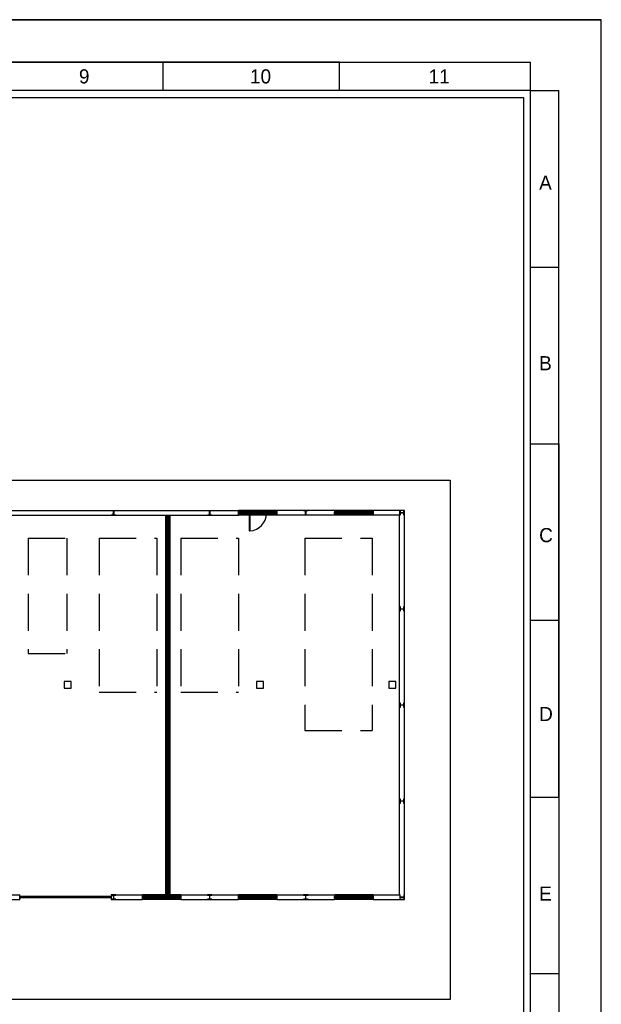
# Model space of a CAD drawing. Header units: millimetres. Extents: x -559 to 10735, y -2326 to 222.
# Tile 216 of 256: x 2301 to 2317, y -1797 to -1771. Entities that reach past the tile are written whole.
import ezdxf

# ---------------------------------------------------------------- set-up
doc = ezdxf.new("R2010")
doc.units = ezdxf.units.MM
doc.header["$LTSCALE"] = 4
doc.linetypes.add('HIDDEN', pattern=[0.375, 0.25, -0.125])
for name, color, linetype in [('Extremos da Area Total', 253, 'Continuous'), ('Modelo', 251, 'Continuous'), ('Modificaçoes da Planta Baixa', 255, 'Continuous'), ('Planta Baixa', 251, 'Continuous')]:
    doc.layers.add(name, color=color, linetype=linetype)

# ---------------------------------------------------------------- blocks, each defined once
blk = doc.blocks.new('AUW01D3S-flat-27-flat-1')
at = {"color": 9}
for p, q in [((0, 0.125), (-2, 0.125)), ((0, -0.125), (-2, -0.125))]:
    blk.add_line(p, q, dxfattribs=at)
blk = doc.blocks.new('AUD18D1S-flat-57-flat-1')
at = {"color": 9}
for p, q in [((-2, -0.125), (-2, 0.125)), ((0, 0.125), (0, -0.125))]:
    blk.add_line(p, q, dxfattribs=at)
blk = doc.blocks.new('AUD19D1S-flat-57-flat-1')
at = {"color": 9}
for p, q in [((-2, 0), (-2, 0)), ((0, 0), (0, 0))]:
    blk.add_line(p, q, dxfattribs=at)
blk = doc.blocks.new('AUD37D1S-flat-177-flat-1')
at = {"color": 9}
for p, q in [((-0.05, 0.05), (-0.05, -0.05)), ((0, 0.05), (-0.05, 0.05)), ((0, -0.05), (0, 0.05)), ((-0.05, -0.05), (0, -0.05))]:
    blk.add_line(p, q, dxfattribs=at)
at = {"color": 9, "width": 0.5, "flags": 3}
for p in [(-0.05, 0), (-0.05, -0.05)]:
    blk.add_attdef('JAMBPT', p, '', height=0.01, rotation=180, dxfattribs=at)
at = {"color": 9, "oblique": 36.8699, "width": 1.25, "flags": 3}
for p in [(-0.05, 0.05), (-0.05, 0), (-0.05, -0.05)]:
    blk.add_attdef('JAMBPT', p, '', height=0.00632, rotation=243.4349, dxfattribs=at)
blk = doc.blocks.new('AUD37D1S-flat-176-flat-1')
at = {"color": 9}
for p, q in [((0, -0.05), (0, 0.05)), ((0, 0.05), (0.05, 0.05)), ((0.05, 0.05), (0.05, -0.05)), ((0.05, -0.05), (0, -0.05))]:
    blk.add_line(p, q, dxfattribs=at)
at = {"color": 9, "text_generation_flag": 4, "width": 1.25, "flags": 3}
for p in [(0.05, 0.05), (0.05, 0), (0.05, -0.05)]:
    blk.add_attdef('JAMBPT', p, '', height=0.00632, rotation=296.5651, dxfattribs=at)
at = {"color": 9, "text_generation_flag": 4, "width": 0.5, "flags": 3}
for p in [(0.05, 0), (0.05, -0.05)]:
    blk.add_attdef('JAMBPT', p, '', height=0.01, dxfattribs=at)
blk = doc.blocks.new('AUD40D1S-flat-54-flat-1')
at = {"color": 9}
for p, q in [((-1, 0.05), (-1, -0.05)), ((1, 0.05), (-1, 0.05)), ((1, -0.05), (1, 0.05)), ((-1, -0.05), (1, -0.05))]:
    blk.add_line(p, q, dxfattribs=at)
blk = doc.blocks.new('AUD40D1S-flat-53-flat-1')
at = {"color": 9}
for p, q in [((-1, 0.05), (-1, -0.05)), ((1, 0.05), (-1, 0.05)), ((1, -0.05), (1, 0.05)), ((-1, -0.05), (1, -0.05))]:
    blk.add_line(p, q, dxfattribs=at)
blk = doc.blocks.new('AUD37D1S-flat-175-flat-1')
at = {"color": 9}
for p, q in [((-0.05, 0.05), (-0.05, -0.05)), ((0, 0.05), (-0.05, 0.05)), ((0, -0.05), (0, 0.05)), ((-0.05, -0.05), (0, -0.05))]:
    blk.add_line(p, q, dxfattribs=at)
at = {"color": 9, "width": 0.5, "flags": 3}
for p in [(-0.05, 0), (-0.05, -0.05)]:
    blk.add_attdef('JAMBPT', p, '', height=0.01, rotation=180, dxfattribs=at)
at = {"color": 9, "oblique": 36.8699, "width": 1.25, "flags": 3}
for p in [(-0.05, 0.05), (-0.05, 0), (-0.05, -0.05)]:
    blk.add_attdef('JAMBPT', p, '', height=0.00632, rotation=243.4349, dxfattribs=at)
blk = doc.blocks.new('AUD37D1S-flat-174-flat-1')
at = {"color": 9}
for p, q in [((-0.05, 0.05), (-0.05, -0.05)), ((0, 0.05), (-0.05, 0.05)), ((0, -0.05), (0, 0.05)), ((-0.05, -0.05), (0, -0.05))]:
    blk.add_line(p, q, dxfattribs=at)
at = {"color": 9, "width": 0.5, "flags": 3}
for p in [(-0.05, 0), (-0.05, -0.05)]:
    blk.add_attdef('JAMBPT', p, '', height=0.01, rotation=180, dxfattribs=at)
at = {"color": 9, "oblique": 36.8699, "width": 1.25, "flags": 3}
for p in [(-0.05, 0.05), (-0.05, 0), (-0.05, -0.05)]:
    blk.add_attdef('JAMBPT', p, '', height=0.00632, rotation=243.4349, dxfattribs=at)
blk = doc.blocks.new('AUD37D1S-flat-173-flat-1')
at = {"color": 9}
for p, q in [((-0.05, 0.05), (-0.05, -0.05)), ((0, 0.05), (-0.05, 0.05)), ((0, -0.05), (0, 0.05)), ((-0.05, -0.05), (0, -0.05))]:
    blk.add_line(p, q, dxfattribs=at)
at = {"color": 9, "width": 0.5, "flags": 3}
for p in [(-0.05, 0), (-0.05, -0.05)]:
    blk.add_attdef('JAMBPT', p, '', height=0.01, rotation=180, dxfattribs=at)
at = {"color": 9, "oblique": 36.8699, "width": 1.25, "flags": 3}
for p in [(-0.05, 0.05), (-0.05, 0), (-0.05, -0.05)]:
    blk.add_attdef('JAMBPT', p, '', height=0.00632, rotation=243.4349, dxfattribs=at)
blk = doc.blocks.new('AUW01D1S-flat-88-flat-1')
at = {"color": 9}
blk.add_line((0.21875, 0), (-0.21875, 0), dxfattribs=at)
blk = doc.blocks.new('AUW01D1S-flat-87-flat-1')
at = {"color": 9}
blk.add_line((0.21875, 0), (-0.21875, 0), dxfattribs=at)
blk = doc.blocks.new('AUW01D1S-flat-86-flat-1')
at = {"color": 9}
blk.add_line((0.21875, 0), (-0.21875, 0), dxfattribs=at)
blk = doc.blocks.new('AUW01D1S-flat-85-flat-1')
at = {"color": 9}
blk.add_line((0.21875, 0), (-0.21875, 0), dxfattribs=at)
blk = doc.blocks.new('AUW01D3S-flat-26-flat-1')
at = {"color": 9}
for p, q in [((0, 0.125), (-2, 0.125)), ((0, -0.125), (-2, -0.125))]:
    blk.add_line(p, q, dxfattribs=at)
blk = doc.blocks.new('AUD18D1S-flat-56-flat-1')
at = {"color": 9}
for p, q in [((-2, -0.125), (-2, 0.125)), ((0, 0.125), (0, -0.125))]:
    blk.add_line(p, q, dxfattribs=at)
blk = doc.blocks.new('AUD19D1S-flat-56-flat-1')
at = {"color": 9}
for p, q in [((-2, 0), (-2, 0)), ((0, 0), (0, 0))]:
    blk.add_line(p, q, dxfattribs=at)
blk = doc.blocks.new('AUD37D1S-flat-172-flat-1')
at = {"color": 9}
for p, q in [((-0.05, 0.05), (-0.05, -0.05)), ((0, 0.05), (-0.05, 0.05)), ((0, -0.05), (0, 0.05)), ((-0.05, -0.05), (0, -0.05))]:
    blk.add_line(p, q, dxfattribs=at)
at = {"color": 9, "width": 0.5, "flags": 3}
for p in [(-0.05, 0), (-0.05, -0.05)]:
    blk.add_attdef('JAMBPT', p, '', height=0.01, rotation=180, dxfattribs=at)
at = {"color": 9, "oblique": 36.8699, "width": 1.25, "flags": 3}
for p in [(-0.05, 0.05), (-0.05, 0), (-0.05, -0.05)]:
    blk.add_attdef('JAMBPT', p, '', height=0.00632, rotation=243.4349, dxfattribs=at)
blk = doc.blocks.new('AUD37D1S-flat-171-flat-1')
at = {"color": 9}
for p, q in [((0, -0.05), (0, 0.05)), ((0, 0.05), (0.05, 0.05)), ((0.05, 0.05), (0.05, -0.05)), ((0.05, -0.05), (0, -0.05))]:
    blk.add_line(p, q, dxfattribs=at)
at = {"color": 9, "text_generation_flag": 4, "width": 1.25, "flags": 3}
for p in [(0.05, 0.05), (0.05, 0), (0.05, -0.05)]:
    blk.add_attdef('JAMBPT', p, '', height=0.00632, rotation=296.5651, dxfattribs=at)
at = {"color": 9, "text_generation_flag": 4, "width": 0.5, "flags": 3}
for p in [(0.05, 0), (0.05, -0.05)]:
    blk.add_attdef('JAMBPT', p, '', height=0.01, dxfattribs=at)
blk = doc.blocks.new('AUD40D1S-flat-52-flat-1')
at = {"color": 9}
for p, q in [((-1, 0.05), (-1, -0.05)), ((1, 0.05), (-1, 0.05)), ((1, -0.05), (1, 0.05)), ((-1, -0.05), (1, -0.05))]:
    blk.add_line(p, q, dxfattribs=at)
blk = doc.blocks.new('AUD40D1S-flat-51-flat-1')
at = {"color": 9}
for p, q in [((-1, 0.05), (-1, -0.05)), ((1, 0.05), (-1, 0.05)), ((1, -0.05), (1, 0.05)), ((-1, -0.05), (1, -0.05))]:
    blk.add_line(p, q, dxfattribs=at)
blk = doc.blocks.new('AUD37D1S-flat-170-flat-1')
at = {"color": 9}
for p, q in [((-0.05, 0.05), (-0.05, -0.05)), ((0, 0.05), (-0.05, 0.05)), ((0, -0.05), (0, 0.05)), ((-0.05, -0.05), (0, -0.05))]:
    blk.add_line(p, q, dxfattribs=at)
at = {"color": 9, "width": 0.5, "flags": 3}
for p in [(-0.05, 0), (-0.05, -0.05)]:
    blk.add_attdef('JAMBPT', p, '', height=0.01, rotation=180, dxfattribs=at)
at = {"color": 9, "oblique": 36.8699, "width": 1.25, "flags": 3}
for p in [(-0.05, 0.05), (-0.05, 0), (-0.05, -0.05)]:
    blk.add_attdef('JAMBPT', p, '', height=0.00632, rotation=243.4349, dxfattribs=at)
blk = doc.blocks.new('AUD37D1S-flat-169-flat-1')
at = {"color": 9}
for p, q in [((-0.05, 0.05), (-0.05, -0.05)), ((0, 0.05), (-0.05, 0.05)), ((0, -0.05), (0, 0.05)), ((-0.05, -0.05), (0, -0.05))]:
    blk.add_line(p, q, dxfattribs=at)
at = {"color": 9, "width": 0.5, "flags": 3}
for p in [(-0.05, 0), (-0.05, -0.05)]:
    blk.add_attdef('JAMBPT', p, '', height=0.01, rotation=180, dxfattribs=at)
at = {"color": 9, "oblique": 36.8699, "width": 1.25, "flags": 3}
for p in [(-0.05, 0.05), (-0.05, 0), (-0.05, -0.05)]:
    blk.add_attdef('JAMBPT', p, '', height=0.00632, rotation=243.4349, dxfattribs=at)
blk = doc.blocks.new('AUD37D1S-flat-168-flat-1')
at = {"color": 9}
for p, q in [((-0.05, 0.05), (-0.05, -0.05)), ((0, 0.05), (-0.05, 0.05)), ((0, -0.05), (0, 0.05)), ((-0.05, -0.05), (0, -0.05))]:
    blk.add_line(p, q, dxfattribs=at)
at = {"color": 9, "width": 0.5, "flags": 3}
for p in [(-0.05, 0), (-0.05, -0.05)]:
    blk.add_attdef('JAMBPT', p, '', height=0.01, rotation=180, dxfattribs=at)
at = {"color": 9, "oblique": 36.8699, "width": 1.25, "flags": 3}
for p in [(-0.05, 0.05), (-0.05, 0), (-0.05, -0.05)]:
    blk.add_attdef('JAMBPT', p, '', height=0.00632, rotation=243.4349, dxfattribs=at)
blk = doc.blocks.new('AUW01D1S-flat-84-flat-1')
at = {"color": 9}
blk.add_line((0.21875, 0), (-0.21875, 0), dxfattribs=at)
blk = doc.blocks.new('AUW01D1S-flat-83-flat-1')
at = {"color": 9}
blk.add_line((0.21875, 0), (-0.21875, 0), dxfattribs=at)
blk = doc.blocks.new('AUW01D1S-flat-82-flat-1')
at = {"color": 9}
blk.add_line((0.21875, 0), (-0.21875, 0), dxfattribs=at)
blk = doc.blocks.new('AUW01D1S-flat-81-flat-1')
at = {"color": 9}
blk.add_line((0.21875, 0), (-0.21875, 0), dxfattribs=at)
blk = doc.blocks.new('AUW01D3S-flat-25-flat-1')
at = {"color": 9}
for p, q in [((0, 0.125), (-2, 0.125)), ((0, -0.125), (-2, -0.125))]:
    blk.add_line(p, q, dxfattribs=at)
blk = doc.blocks.new('AUD18D1S-flat-55-flat-1')
at = {"color": 9}
for p, q in [((-2, -0.125), (-2, 0.125)), ((0, 0.125), (0, -0.125))]:
    blk.add_line(p, q, dxfattribs=at)
blk = doc.blocks.new('AUD19D1S-flat-55-flat-1')
at = {"color": 9}
for p, q in [((-2, 0), (-2, 0)), ((0, 0), (0, 0))]:
    blk.add_line(p, q, dxfattribs=at)
blk = doc.blocks.new('AUD37D1S-flat-167-flat-1')
at = {"color": 9}
for p, q in [((-0.05, 0.05), (-0.05, -0.05)), ((0, 0.05), (-0.05, 0.05)), ((0, -0.05), (0, 0.05)), ((-0.05, -0.05), (0, -0.05))]:
    blk.add_line(p, q, dxfattribs=at)
at = {"color": 9, "width": 0.5, "flags": 3}
for p in [(-0.05, 0), (-0.05, -0.05)]:
    blk.add_attdef('JAMBPT', p, '', height=0.01, rotation=180, dxfattribs=at)
at = {"color": 9, "oblique": 36.8699, "width": 1.25, "flags": 3}
for p in [(-0.05, 0.05), (-0.05, 0), (-0.05, -0.05)]:
    blk.add_attdef('JAMBPT', p, '', height=0.00632, rotation=243.4349, dxfattribs=at)
blk = doc.blocks.new('AUD37D1S-flat-166-flat-1')
at = {"color": 9}
for p, q in [((0, -0.05), (0, 0.05)), ((0, 0.05), (0.05, 0.05)), ((0.05, 0.05), (0.05, -0.05)), ((0.05, -0.05), (0, -0.05))]:
    blk.add_line(p, q, dxfattribs=at)
at = {"color": 9, "text_generation_flag": 4, "width": 1.25, "flags": 3}
for p in [(0.05, 0.05), (0.05, 0), (0.05, -0.05)]:
    blk.add_attdef('JAMBPT', p, '', height=0.00632, rotation=296.5651, dxfattribs=at)
at = {"color": 9, "text_generation_flag": 4, "width": 0.5, "flags": 3}
for p in [(0.05, 0), (0.05, -0.05)]:
    blk.add_attdef('JAMBPT', p, '', height=0.01, dxfattribs=at)
blk = doc.blocks.new('AUD40D1S-flat-50-flat-1')
at = {"color": 9}
for p, q in [((-1, 0.05), (-1, -0.05)), ((1, 0.05), (-1, 0.05)), ((1, -0.05), (1, 0.05)), ((-1, -0.05), (1, -0.05))]:
    blk.add_line(p, q, dxfattribs=at)
blk = doc.blocks.new('AUD40D1S-flat-49-flat-1')
at = {"color": 9}
for p, q in [((-1, 0.05), (-1, -0.05)), ((1, 0.05), (-1, 0.05)), ((1, -0.05), (1, 0.05)), ((-1, -0.05), (1, -0.05))]:
    blk.add_line(p, q, dxfattribs=at)
blk = doc.blocks.new('AUD37D1S-flat-165-flat-1')
at = {"color": 9}
for p, q in [((-0.05, 0.05), (-0.05, -0.05)), ((0, 0.05), (-0.05, 0.05)), ((0, -0.05), (0, 0.05)), ((-0.05, -0.05), (0, -0.05))]:
    blk.add_line(p, q, dxfattribs=at)
at = {"color": 9, "width": 0.5, "flags": 3}
for p in [(-0.05, 0), (-0.05, -0.05)]:
    blk.add_attdef('JAMBPT', p, '', height=0.01, rotation=180, dxfattribs=at)
at = {"color": 9, "oblique": 36.8699, "width": 1.25, "flags": 3}
for p in [(-0.05, 0.05), (-0.05, 0), (-0.05, -0.05)]:
    blk.add_attdef('JAMBPT', p, '', height=0.00632, rotation=243.4349, dxfattribs=at)
blk = doc.blocks.new('AUD37D1S-flat-164-flat-1')
at = {"color": 9}
for p, q in [((-0.05, 0.05), (-0.05, -0.05)), ((0, 0.05), (-0.05, 0.05)), ((0, -0.05), (0, 0.05)), ((-0.05, -0.05), (0, -0.05))]:
    blk.add_line(p, q, dxfattribs=at)
at = {"color": 9, "width": 0.5, "flags": 3}
for p in [(-0.05, 0), (-0.05, -0.05)]:
    blk.add_attdef('JAMBPT', p, '', height=0.01, rotation=180, dxfattribs=at)
at = {"color": 9, "oblique": 36.8699, "width": 1.25, "flags": 3}
for p in [(-0.05, 0.05), (-0.05, 0), (-0.05, -0.05)]:
    blk.add_attdef('JAMBPT', p, '', height=0.00632, rotation=243.4349, dxfattribs=at)
blk = doc.blocks.new('AUD37D1S-flat-163-flat-1')
at = {"color": 9}
for p, q in [((-0.05, 0.05), (-0.05, -0.05)), ((0, 0.05), (-0.05, 0.05)), ((0, -0.05), (0, 0.05)), ((-0.05, -0.05), (0, -0.05))]:
    blk.add_line(p, q, dxfattribs=at)
at = {"color": 9, "width": 0.5, "flags": 3}
for p in [(-0.05, 0), (-0.05, -0.05)]:
    blk.add_attdef('JAMBPT', p, '', height=0.01, rotation=180, dxfattribs=at)
at = {"color": 9, "oblique": 36.8699, "width": 1.25, "flags": 3}
for p in [(-0.05, 0.05), (-0.05, 0), (-0.05, -0.05)]:
    blk.add_attdef('JAMBPT', p, '', height=0.00632, rotation=243.4349, dxfattribs=at)
blk = doc.blocks.new('AUW01D1S-flat-80-flat-1')
at = {"color": 9}
blk.add_line((0.21875, 0), (-0.21875, 0), dxfattribs=at)
blk = doc.blocks.new('AUW01D1S-flat-79-flat-1')
at = {"color": 9}
blk.add_line((0.21875, 0), (-0.21875, 0), dxfattribs=at)
blk = doc.blocks.new('AUW01D1S-flat-78-flat-1')
at = {"color": 9}
blk.add_line((0.21875, 0), (-0.21875, 0), dxfattribs=at)
blk = doc.blocks.new('AUW01D1S-flat-77-flat-1')
at = {"color": 9}
blk.add_line((0.21875, 0), (-0.21875, 0), dxfattribs=at)
blk = doc.blocks.new('AUW01D3S-flat-24-flat-1')
at = {"color": 9}
for p, q in [((0, 0.125), (-2, 0.125)), ((0, -0.125), (-2, -0.125))]:
    blk.add_line(p, q, dxfattribs=at)
blk = doc.blocks.new('AUD18D1S-flat-54-flat-1')
at = {"color": 9}
for p, q in [((-2, -0.125), (-2, 0.125)), ((0, 0.125), (0, -0.125))]:
    blk.add_line(p, q, dxfattribs=at)
blk = doc.blocks.new('AUD19D1S-flat-54-flat-1')
at = {"color": 9}
for p, q in [((-2, 0), (-2, 0)), ((0, 0), (0, 0))]:
    blk.add_line(p, q, dxfattribs=at)
blk = doc.blocks.new('AUD37D1S-flat-162-flat-1')
at = {"color": 9}
for p, q in [((-0.05, 0.05), (-0.05, -0.05)), ((0, 0.05), (-0.05, 0.05)), ((0, -0.05), (0, 0.05)), ((-0.05, -0.05), (0, -0.05))]:
    blk.add_line(p, q, dxfattribs=at)
at = {"color": 9, "width": 0.5, "flags": 3}
for p in [(-0.05, 0), (-0.05, -0.05)]:
    blk.add_attdef('JAMBPT', p, '', height=0.01, rotation=180, dxfattribs=at)
at = {"color": 9, "oblique": 36.8699, "width": 1.25, "flags": 3}
for p in [(-0.05, 0.05), (-0.05, 0), (-0.05, -0.05)]:
    blk.add_attdef('JAMBPT', p, '', height=0.00632, rotation=243.4349, dxfattribs=at)
blk = doc.blocks.new('AUD37D1S-flat-161-flat-1')
at = {"color": 9}
for p, q in [((0, -0.05), (0, 0.05)), ((0, 0.05), (0.05, 0.05)), ((0.05, 0.05), (0.05, -0.05)), ((0.05, -0.05), (0, -0.05))]:
    blk.add_line(p, q, dxfattribs=at)
at = {"color": 9, "text_generation_flag": 4, "width": 1.25, "flags": 3}
for p in [(0.05, 0.05), (0.05, 0), (0.05, -0.05)]:
    blk.add_attdef('JAMBPT', p, '', height=0.00632, rotation=296.5651, dxfattribs=at)
at = {"color": 9, "text_generation_flag": 4, "width": 0.5, "flags": 3}
for p in [(0.05, 0), (0.05, -0.05)]:
    blk.add_attdef('JAMBPT', p, '', height=0.01, dxfattribs=at)
blk = doc.blocks.new('AUD40D1S-flat-48-flat-1')
at = {"color": 9}
for p, q in [((-1, 0.05), (-1, -0.05)), ((1, 0.05), (-1, 0.05)), ((1, -0.05), (1, 0.05)), ((-1, -0.05), (1, -0.05))]:
    blk.add_line(p, q, dxfattribs=at)
blk = doc.blocks.new('AUD40D1S-flat-47-flat-1')
at = {"color": 9}
for p, q in [((-1, 0.05), (-1, -0.05)), ((1, 0.05), (-1, 0.05)), ((1, -0.05), (1, 0.05)), ((-1, -0.05), (1, -0.05))]:
    blk.add_line(p, q, dxfattribs=at)
blk = doc.blocks.new('AUD37D1S-flat-160-flat-1')
at = {"color": 9}
for p, q in [((-0.05, 0.05), (-0.05, -0.05)), ((0, 0.05), (-0.05, 0.05)), ((0, -0.05), (0, 0.05)), ((-0.05, -0.05), (0, -0.05))]:
    blk.add_line(p, q, dxfattribs=at)
at = {"color": 9, "width": 0.5, "flags": 3}
for p in [(-0.05, 0), (-0.05, -0.05)]:
    blk.add_attdef('JAMBPT', p, '', height=0.01, rotation=180, dxfattribs=at)
at = {"color": 9, "oblique": 36.8699, "width": 1.25, "flags": 3}
for p in [(-0.05, 0.05), (-0.05, 0), (-0.05, -0.05)]:
    blk.add_attdef('JAMBPT', p, '', height=0.00632, rotation=243.4349, dxfattribs=at)
blk = doc.blocks.new('AUD37D1S-flat-159-flat-1')
at = {"color": 9}
for p, q in [((-0.05, 0.05), (-0.05, -0.05)), ((0, 0.05), (-0.05, 0.05)), ((0, -0.05), (0, 0.05)), ((-0.05, -0.05), (0, -0.05))]:
    blk.add_line(p, q, dxfattribs=at)
at = {"color": 9, "width": 0.5, "flags": 3}
for p in [(-0.05, 0), (-0.05, -0.05)]:
    blk.add_attdef('JAMBPT', p, '', height=0.01, rotation=180, dxfattribs=at)
at = {"color": 9, "oblique": 36.8699, "width": 1.25, "flags": 3}
for p in [(-0.05, 0.05), (-0.05, 0), (-0.05, -0.05)]:
    blk.add_attdef('JAMBPT', p, '', height=0.00632, rotation=243.4349, dxfattribs=at)
blk = doc.blocks.new('AUD37D1S-flat-158-flat-1')
at = {"color": 9}
for p, q in [((-0.05, 0.05), (-0.05, -0.05)), ((0, 0.05), (-0.05, 0.05)), ((0, -0.05), (0, 0.05)), ((-0.05, -0.05), (0, -0.05))]:
    blk.add_line(p, q, dxfattribs=at)
at = {"color": 9, "width": 0.5, "flags": 3}
for p in [(-0.05, 0), (-0.05, -0.05)]:
    blk.add_attdef('JAMBPT', p, '', height=0.01, rotation=180, dxfattribs=at)
at = {"color": 9, "oblique": 36.8699, "width": 1.25, "flags": 3}
for p in [(-0.05, 0.05), (-0.05, 0), (-0.05, -0.05)]:
    blk.add_attdef('JAMBPT', p, '', height=0.00632, rotation=243.4349, dxfattribs=at)
blk = doc.blocks.new('AUW01D1S-flat-76-flat-1')
at = {"color": 9}
blk.add_line((0.21875, 0), (-0.21875, 0), dxfattribs=at)
blk = doc.blocks.new('AUW01D1S-flat-75-flat-1')
at = {"color": 9}
blk.add_line((0.21875, 0), (-0.21875, 0), dxfattribs=at)
blk = doc.blocks.new('AUW01D1S-flat-74-flat-1')
at = {"color": 9}
blk.add_line((0.21875, 0), (-0.21875, 0), dxfattribs=at)
blk = doc.blocks.new('AUW01D1S-flat-73-flat-1')
at = {"color": 9}
blk.add_line((0.21875, 0), (-0.21875, 0), dxfattribs=at)
blk = doc.blocks.new('AUW01D3S-flat-23-flat-1')
at = {"color": 9}
for p, q in [((0, 0.125), (-2, 0.125)), ((0, -0.125), (-2, -0.125))]:
    blk.add_line(p, q, dxfattribs=at)
blk = doc.blocks.new('AUD18D1S-flat-53-flat-1')
at = {"color": 9}
for p, q in [((-2, -0.125), (-2, 0.125)), ((0, 0.125), (0, -0.125))]:
    blk.add_line(p, q, dxfattribs=at)
blk = doc.blocks.new('AUD19D1S-flat-53-flat-1')
at = {"color": 9}
for p, q in [((-2, 0), (-2, 0)), ((0, 0), (0, 0))]:
    blk.add_line(p, q, dxfattribs=at)
blk = doc.blocks.new('AUD37D1S-flat-157-flat-1')
at = {"color": 9}
for p, q in [((-0.05, 0.05), (-0.05, -0.05)), ((0, 0.05), (-0.05, 0.05)), ((0, -0.05), (0, 0.05)), ((-0.05, -0.05), (0, -0.05))]:
    blk.add_line(p, q, dxfattribs=at)
at = {"color": 9, "width": 0.5, "flags": 3}
for p in [(-0.05, 0), (-0.05, -0.05)]:
    blk.add_attdef('JAMBPT', p, '', height=0.01, rotation=180, dxfattribs=at)
at = {"color": 9, "oblique": 36.8699, "width": 1.25, "flags": 3}
for p in [(-0.05, 0.05), (-0.05, 0), (-0.05, -0.05)]:
    blk.add_attdef('JAMBPT', p, '', height=0.00632, rotation=243.4349, dxfattribs=at)
blk = doc.blocks.new('AUD37D1S-flat-156-flat-1')
at = {"color": 9}
for p, q in [((0, -0.05), (0, 0.05)), ((0, 0.05), (0.05, 0.05)), ((0.05, 0.05), (0.05, -0.05)), ((0.05, -0.05), (0, -0.05))]:
    blk.add_line(p, q, dxfattribs=at)
at = {"color": 9, "text_generation_flag": 4, "width": 1.25, "flags": 3}
for p in [(0.05, 0.05), (0.05, 0), (0.05, -0.05)]:
    blk.add_attdef('JAMBPT', p, '', height=0.00632, rotation=296.5651, dxfattribs=at)
at = {"color": 9, "text_generation_flag": 4, "width": 0.5, "flags": 3}
for p in [(0.05, 0), (0.05, -0.05)]:
    blk.add_attdef('JAMBPT', p, '', height=0.01, dxfattribs=at)
blk = doc.blocks.new('AUD40D1S-flat-46-flat-1')
at = {"color": 9}
for p, q in [((-1, 0.05), (-1, -0.05)), ((1, 0.05), (-1, 0.05)), ((1, -0.05), (1, 0.05)), ((-1, -0.05), (1, -0.05))]:
    blk.add_line(p, q, dxfattribs=at)
blk = doc.blocks.new('AUD40D1S-flat-45-flat-1')
at = {"color": 9}
for p, q in [((-1, 0.05), (-1, -0.05)), ((1, 0.05), (-1, 0.05)), ((1, -0.05), (1, 0.05)), ((-1, -0.05), (1, -0.05))]:
    blk.add_line(p, q, dxfattribs=at)
blk = doc.blocks.new('AUD37D1S-flat-155-flat-1')
at = {"color": 9}
for p, q in [((-0.05, 0.05), (-0.05, -0.05)), ((0, 0.05), (-0.05, 0.05)), ((0, -0.05), (0, 0.05)), ((-0.05, -0.05), (0, -0.05))]:
    blk.add_line(p, q, dxfattribs=at)
at = {"color": 9, "width": 0.5, "flags": 3}
for p in [(-0.05, 0), (-0.05, -0.05)]:
    blk.add_attdef('JAMBPT', p, '', height=0.01, rotation=180, dxfattribs=at)
at = {"color": 9, "oblique": 36.8699, "width": 1.25, "flags": 3}
for p in [(-0.05, 0.05), (-0.05, 0), (-0.05, -0.05)]:
    blk.add_attdef('JAMBPT', p, '', height=0.00632, rotation=243.4349, dxfattribs=at)
blk = doc.blocks.new('AUD37D1S-flat-154-flat-1')
at = {"color": 9}
for p, q in [((-0.05, 0.05), (-0.05, -0.05)), ((0, 0.05), (-0.05, 0.05)), ((0, -0.05), (0, 0.05)), ((-0.05, -0.05), (0, -0.05))]:
    blk.add_line(p, q, dxfattribs=at)
at = {"color": 9, "width": 0.5, "flags": 3}
for p in [(-0.05, 0), (-0.05, -0.05)]:
    blk.add_attdef('JAMBPT', p, '', height=0.01, rotation=180, dxfattribs=at)
at = {"color": 9, "oblique": 36.8699, "width": 1.25, "flags": 3}
for p in [(-0.05, 0.05), (-0.05, 0), (-0.05, -0.05)]:
    blk.add_attdef('JAMBPT', p, '', height=0.00632, rotation=243.4349, dxfattribs=at)
blk = doc.blocks.new('AUD37D1S-flat-153-flat-1')
at = {"color": 9}
for p, q in [((-0.05, 0.05), (-0.05, -0.05)), ((0, 0.05), (-0.05, 0.05)), ((0, -0.05), (0, 0.05)), ((-0.05, -0.05), (0, -0.05))]:
    blk.add_line(p, q, dxfattribs=at)
at = {"color": 9, "width": 0.5, "flags": 3}
for p in [(-0.05, 0), (-0.05, -0.05)]:
    blk.add_attdef('JAMBPT', p, '', height=0.01, rotation=180, dxfattribs=at)
at = {"color": 9, "oblique": 36.8699, "width": 1.25, "flags": 3}
for p in [(-0.05, 0.05), (-0.05, 0), (-0.05, -0.05)]:
    blk.add_attdef('JAMBPT', p, '', height=0.00632, rotation=243.4349, dxfattribs=at)
blk = doc.blocks.new('AUW01D1S-flat-72-flat-1')
at = {"color": 9}
blk.add_line((0.21875, 0), (-0.21875, 0), dxfattribs=at)
blk = doc.blocks.new('AUW01D1S-flat-71-flat-1')
at = {"color": 9}
blk.add_line((0.21875, 0), (-0.21875, 0), dxfattribs=at)
blk = doc.blocks.new('AUW01D1S-flat-70-flat-1')
at = {"color": 9}
blk.add_line((0.21875, 0), (-0.21875, 0), dxfattribs=at)
blk = doc.blocks.new('AUW01D1S-flat-69-flat-1')
at = {"color": 9}
blk.add_line((0.21875, 0), (-0.21875, 0), dxfattribs=at)
blk = doc.blocks.new('AUD18D1S-flat-22-flat-1')
at = {"color": 9}
for p, q in [((0, -0.125), (0, 0.125)), ((4.75, 0.125), (4.75, -0.125))]:
    blk.add_line(p, q, dxfattribs=at)
blk = doc.blocks.new('AUD19D1S-flat-22-flat-1')
at = {"color": 9}
for p, q in [((0, 0), (0, 0)), ((4.75, 0), (4.75, 0))]:
    blk.add_line(p, q, dxfattribs=at)
blk = doc.blocks.new('AUD37D1S-flat-62-flat-1')
at = {"color": 9}
for p, q in [((0, 0.0375), (0, -0.0375)), ((0.05, 0.0375), (0, 0.0375)), ((0.05, -0.0375), (0.05, 0.0375)), ((0, -0.0375), (0.05, -0.0375))]:
    blk.add_line(p, q, dxfattribs=at)
at = {"color": 9, "oblique": 22.61986, "width": 1.083333, "flags": 3}
for p in [(0.05, 0.0375), (0.05, 0), (0.05, -0.0375)]:
    blk.add_attdef('JAMBPT', p, '', height=0.00588, rotation=56.30993, dxfattribs=at)
at = {"color": 9, "width": 0.666667, "flags": 3}
for p in [(0.05, 0.0375), (0.05, 0)]:
    blk.add_attdef('JAMBPT', p, '', height=0.0075, dxfattribs=at)
blk = doc.blocks.new('AUD37D1S-flat-61-flat-1')
at = {"color": 9}
for p, q in [((-0.05, 0.0375), (0, 0.0375)), ((-0.05, -0.0375), (-0.05, 0.0375)), ((0, 0.0375), (0, -0.0375)), ((0, -0.0375), (-0.05, -0.0375))]:
    blk.add_line(p, q, dxfattribs=at)
at = {"color": 9, "text_generation_flag": 4, "flags": 3}
for p, height, rotation, width in [((-0.05, 0.0375), 0.0075, 180, 0.666667), ((-0.05, 0), 0.0075, 180, 0.666667), ((-0.05, 0.0375), 0.00588, 123.69007, 1.083333), ((-0.05, 0), 0.00588, 123.69007, 1.083333), ((-0.05, -0.0375), 0.00588, 123.69007, 1.083333)]:
    blk.add_attdef('JAMBPT', p, '', height=height, rotation=rotation, dxfattribs=dict(at, width=width))
blk = doc.blocks.new('AUD41D1S-flat-12-flat-1')
at = {"color": 9}
for p, q in [((-2.375, 0.0375), (-2.375, -0.0375)), ((2.375, -0.0375), (2.375, 0.0375))]:
    blk.add_line(p, q, dxfattribs=at)
blk = doc.blocks.new('AUD10D1S-flat-1-flat-1')
at = {"color": 9}
for p, q in [((0, 0), (0, -0.05)), ((4.65, 0), (0, 0)), ((4.65, -0.05), (4.65, 0)), ((0, -0.05), (4.65, -0.05))]:
    blk.add_line(p, q, dxfattribs=at)
blk = doc.blocks.new('AUD18D1S-flat-21-flat-1')
at = {"color": 9}
for p, q in [((-1, -0.125), (-1, 0.125)), ((0, 0.125), (0, -0.125))]:
    blk.add_line(p, q, dxfattribs=at)
blk = doc.blocks.new('AUD19D1S-flat-21-flat-1')
at = {"color": 9}
for p, q in [((0, 0), (0, 0)), ((-1, 0), (-1, 0))]:
    blk.add_line(p, q, dxfattribs=at)
blk = doc.blocks.new('AUD37D1S-flat-60-flat-1')
at = {"color": 9}
for p, q in [((-0.05, 0.0375), (-0.05, -0.0375)), ((0, 0.0375), (-0.05, 0.0375)), ((0, -0.0375), (0, 0.0375)), ((-0.05, -0.0375), (0, -0.0375))]:
    blk.add_line(p, q, dxfattribs=at)
at = {"color": 9, "width": 0.666667, "flags": 3}
for p in [(-0.05, 0), (-0.05, -0.0375)]:
    blk.add_attdef('JAMBPT', p, '', height=0.0075, rotation=180, dxfattribs=at)
at = {"color": 9, "oblique": 22.61986, "width": 1.083333, "flags": 3}
for p in [(-0.05, 0.0375), (-0.05, 0), (-0.05, -0.0375)]:
    blk.add_attdef('JAMBPT', p, '', height=0.00588, rotation=236.30993, dxfattribs=at)
blk = doc.blocks.new('AUD37D1S-flat-59-flat-1')
at = {"color": 9}
for p, q in [((0, -0.0375), (0, 0.0375)), ((0, 0.0375), (0.05, 0.0375)), ((0.05, 0.0375), (0.05, -0.0375)), ((0.05, -0.0375), (0, -0.0375))]:
    blk.add_line(p, q, dxfattribs=at)
at = {"color": 9, "text_generation_flag": 4, "width": 1.083333, "flags": 3}
for p in [(0.05, 0.0375), (0.05, 0), (0.05, -0.0375)]:
    blk.add_attdef('JAMBPT', p, '', height=0.00588, rotation=303.69007, dxfattribs=at)
at = {"color": 9, "text_generation_flag": 4, "width": 0.666667, "flags": 3}
for p in [(0.05, 0), (0.05, -0.0375)]:
    blk.add_attdef('JAMBPT', p, '', height=0.0075, dxfattribs=at)
blk = doc.blocks.new('AUD41D1S-flat-11-flat-1')
at = {"color": 9}
for p, q in [((-0.5, 0.0375), (-0.5, -0.0375)), ((0.5, -0.0375), (0.5, 0.0375))]:
    blk.add_line(p, q, dxfattribs=at)
blk = doc.blocks.new('AUD29D1S-flat-15-flat-1')
at = {"color": 9}
for p, q in [((-0.45, 0), (-0.406, 0)), ((-0.45, 0), (-0.45, -0.9)), ((-0.406, 0), (-0.406, -0.9)), ((-0.45, -0.9), (-0.406, -0.9))]:
    blk.add_line(p, q, dxfattribs=at)
blk.add_ellipse((-0.45, 0), major_axis=(-0.636, -0.636), ratio=1, start_param=0.834028, end_param=2.356194, dxfattribs=at)

msp = doc.modelspace()

# ---------------------------------------------------------------- hatches: boundary and pattern name
at = {"layer": 'Modificaçoes da Planta Baixa'}
h = msp.add_hatch(dxfattribs=at)
h.set_pattern_fill('ANSI36', color=256, scale=0.003408)
h.set_pattern_definition([(45, (2229.985858, -1694.267369), (0.0057390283, 0.0210431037), [0.0270540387, -0.0054108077, 0, -0.0054108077])])
h.paths.add_polyline_path([(2305.074, -1784.09), (2305.066, -1784.09), (2305.066, -1794.347), (2305.074, -1794.347)])
h.paths.add_polyline_path([(2305.093, -1784.09), (2305.085, -1784.09), (2305.085, -1794.347), (2305.093, -1794.347)])
h.paths.add_polyline_path([(2305.123, -1784.09), (2305.115, -1784.09), (2305.115, -1794.347), (2305.123, -1794.347)])
h.paths.add_polyline_path([(2305.153, -1784.09), (2305.145, -1784.09), (2305.145, -1794.347), (2305.153, -1794.347)])
h.paths.add_polyline_path([(2305.172, -1784.09), (2305.164, -1784.09), (2305.164, -1794.347), (2305.172, -1794.347)])

# ---------------------------------------------------------------- linework, layer by layer
at = {"layer": 'Extremos da Area Total'}
msp.add_lwpolyline([(2264.175, -1784.773), (2264.175, -1783.138), (2312.749, -1783.138), (2312.749, -1797.173), (2264.175, -1797.173), (2264.175, -1785.049)], dxfattribs=at)
at = {"layer": 'Modelo'}
for p, q in [((2260.096, -1770.698), (2316.828, -1770.698)), ((2309.76, -1771.844), (2262.006, -1771.844)), ((2300.209, -1771.844), (2309.76, -1771.844)), ((2304.985, -1771.844), (2304.985, -1772.608)), ((2309.76, -1772.608), (2309.76, -1771.844)), ((2309.76, -1771.844), (2314.918, -1771.844)), ((2314.918, -1772.608), (2314.918, -1771.844)), ((2314.918, -1772.608), (2315.682, -1772.608)), ((2314.918, -1782.159), (2314.918, -1772.608)), ((2315.682, -1782.159), (2315.682, -1772.608)), ((2314.918, -1777.383), (2315.682, -1777.383)), ((2314.918, -1782.159), (2315.682, -1782.159)), ((2315.682, -1782.159), (2315.682, -1808.901)), ((2315.682, -1791.71), (2315.682, -1782.159)), ((2315.682, -1786.934), (2314.918, -1786.934)), ((2314.918, -1791.71), (2315.682, -1791.71)), ((2315.682, -1791.71), (2315.682, -1801.26)), ((2315.682, -1796.485), (2314.918, -1796.485))]:
    msp.add_line(p, q, dxfattribs=at)
for points in [[(2260.096, -1810.811), (2316.828, -1810.811), (2316.828, -1770.698), (2260.096, -1770.698)], [(2262.006, -1808.901), (2314.918, -1808.901), (2314.918, -1772.608), (2262.006, -1772.608)], [(2314.727, -1808.71), (2262.197, -1808.71), (2262.197, -1772.799), (2314.727, -1772.799)]]:
    msp.add_lwpolyline(points, close=True, dxfattribs=at)
at = {"layer": 'Modificaçoes da Planta Baixa'}
msp.add_line((2305.172, -1794.347), (2305.066, -1794.347), dxfattribs=at)
for points in [[(2305.066, -1794.347), (2305.066, -1784.09), (2305.172, -1784.09), (2305.172, -1794.347)], [(2305.074, -1794.347), (2305.074, -1784.09), (2305.085, -1784.09), (2305.085, -1794.347)], [(2305.093, -1794.347), (2305.093, -1784.09), (2305.145, -1784.09), (2305.145, -1794.347)], [(2305.115, -1794.347), (2305.115, -1784.09), (2305.123, -1784.09), (2305.123, -1794.347)], [(2305.153, -1794.347), (2305.153, -1784.09), (2305.164, -1784.09), (2305.164, -1794.347)]]:
    msp.add_lwpolyline(points, dxfattribs=at)
at = {"layer": 'Planta Baixa'}
for p, q in [((2278.089, -1783.96), (2307.03, -1783.96)), ((2278.089, -1784.09), (2307.03, -1784.09)), ((2309.627, -1783.96), (2308.069, -1783.96)), ((2309.627, -1784.09), (2308.069, -1784.09)), ((2311.51, -1783.96), (2310.666, -1783.96)), ((2311.38, -1784.09), (2310.666, -1784.09)), ((2311.38, -1794.347), (2311.38, -1784.09)), ((2311.51, -1794.477), (2311.51, -1783.96)), ((2300.279, -1794.347), (2301.123, -1794.347)), ((2300.279, -1794.477), (2301.123, -1794.477)), ((2302.356, -1794.393), (2302.356, -1794.419)), ((2303.59, -1794.347), (2304.434, -1794.347)), ((2303.59, -1794.477), (2304.434, -1794.477)), ((2305.472, -1794.347), (2307.03, -1794.347)), ((2305.472, -1794.477), (2307.03, -1794.477)), ((2308.069, -1794.347), (2309.627, -1794.347)), ((2308.069, -1794.477), (2309.627, -1794.477)), ((2310.666, -1794.347), (2311.38, -1794.347)), ((2310.666, -1794.477), (2311.51, -1794.477))]:
    msp.add_line(p, q, dxfattribs=at)
at = {"layer": 'Planta Baixa', "linetype": 'HIDDEN'}
for p, q in [((2301.352, -1784.712), (2302.39, -1784.712)), ((2301.352, -1784.712), (2301.352, -1787.829)), ((2302.39, -1784.712), (2302.39, -1787.829)), ((2303.263, -1784.712), (2304.821, -1784.712)), ((2303.263, -1784.712), (2303.263, -1788.867)), ((2304.821, -1784.712), (2304.821, -1788.867)), ((2305.47, -1784.712), (2305.47, -1788.867)), ((2305.47, -1784.712), (2307.028, -1784.712)), ((2307.028, -1784.712), (2307.028, -1788.867)), ((2308.825, -1784.712), (2310.643, -1784.712)), ((2308.825, -1784.712), (2308.825, -1789.906)), ((2310.643, -1784.712), (2310.643, -1789.906)), ((2301.352, -1787.829), (2302.39, -1787.829)), ((2303.263, -1788.867), (2304.821, -1788.867)), ((2305.47, -1788.867), (2307.028, -1788.867)), ((2308.825, -1789.906), (2310.643, -1789.906))]:
    msp.add_line(p, q, dxfattribs=at)
at = {"layer": 'Planta Baixa'}
for points in [[(2303.717, -1783.963), (2303.717, -1783.974), (2303.665, -1783.973, 0.414214), (2303.66, -1783.978), (2303.659, -1784.072, 0.414214), (2303.665, -1784.077), (2303.717, -1784.078), (2303.716, -1784.088), (2303.592, -1784.087), (2303.592, -1784.076), (2303.644, -1784.077, 0.414214), (2303.649, -1784.072), (2303.65, -1783.978, 0.414214), (2303.645, -1783.973), (2303.593, -1783.973), (2303.593, -1783.962)], [(2306.314, -1783.963), (2306.314, -1783.973), (2306.262, -1783.973, 0.414214), (2306.257, -1783.978), (2306.257, -1784.072, 0.414214), (2306.262, -1784.077), (2306.314, -1784.077), (2306.314, -1784.087), (2306.189, -1784.087), (2306.189, -1784.077), (2306.241, -1784.077, 0.414214), (2306.246, -1784.072), (2306.246, -1783.978, 0.414214), (2306.241, -1783.973), (2306.189, -1783.973), (2306.189, -1783.963)], [(2308.911, -1783.963), (2308.911, -1783.973), (2308.859, -1783.973, 0.414214), (2308.853, -1783.978), (2308.853, -1784.072, 0.414214), (2308.859, -1784.077), (2308.911, -1784.077), (2308.911, -1784.087), (2308.786, -1784.087), (2308.786, -1784.077), (2308.838, -1784.077, 0.414214), (2308.843, -1784.072), (2308.843, -1783.978, 0.414214), (2308.838, -1783.973), (2308.786, -1783.973), (2308.786, -1783.963)], [(2311.507, -1784.087), (2311.497, -1784.087), (2311.497, -1784.035, 0.414214), (2311.492, -1784.03), (2311.398, -1784.03, 0.414214), (2311.393, -1784.035), (2311.393, -1784.087), (2311.383, -1784.087), (2311.383, -1783.963), (2311.393, -1783.963), (2311.393, -1784.015, 0.414214), (2311.398, -1784.02), (2311.492, -1784.02, 0.414214), (2311.497, -1784.015), (2311.497, -1783.963), (2311.507, -1783.963)], [(2311.507, -1786.684), (2311.497, -1786.684), (2311.497, -1786.632, 0.414214), (2311.492, -1786.627), (2311.398, -1786.627, 0.414214), (2311.393, -1786.632), (2311.393, -1786.684), (2311.383, -1786.684), (2311.383, -1786.56), (2311.393, -1786.56), (2311.393, -1786.611, 0.414214), (2311.398, -1786.617), (2311.492, -1786.617, 0.414214), (2311.497, -1786.611), (2311.497, -1786.56), (2311.507, -1786.56)], [(2311.507, -1789.281), (2311.497, -1789.281), (2311.497, -1789.229, 0.414214), (2311.492, -1789.224), (2311.398, -1789.224, 0.414214), (2311.393, -1789.229), (2311.393, -1789.281), (2311.383, -1789.281), (2311.383, -1789.156), (2311.393, -1789.156), (2311.393, -1789.208, 0.414214), (2311.398, -1789.213), (2311.492, -1789.213, 0.414214), (2311.497, -1789.208), (2311.497, -1789.156), (2311.507, -1789.156)], [(2311.507, -1791.878), (2311.497, -1791.878), (2311.497, -1791.826, 0.414214), (2311.492, -1791.821), (2311.398, -1791.821, 0.414214), (2311.393, -1791.826), (2311.393, -1791.878), (2311.383, -1791.878), (2311.383, -1791.753), (2311.393, -1791.753), (2311.393, -1791.805, 0.414214), (2311.398, -1791.81), (2311.492, -1791.81, 0.414214), (2311.497, -1791.805), (2311.497, -1791.753), (2311.507, -1791.753)], [(2303.717, -1794.474), (2303.717, -1794.464), (2303.665, -1794.464, -0.414214), (2303.66, -1794.459), (2303.659, -1794.366, -0.414214), (2303.665, -1794.36), (2303.717, -1794.36), (2303.716, -1794.349), (2303.592, -1794.351), (2303.592, -1794.361), (2303.644, -1794.36, -0.414214), (2303.649, -1794.366), (2303.65, -1794.459, -0.414214), (2303.645, -1794.464), (2303.593, -1794.465), (2303.593, -1794.475)], [(2306.314, -1794.475), (2306.314, -1794.464), (2306.262, -1794.464, -0.414214), (2306.257, -1794.459), (2306.257, -1794.366, -0.414214), (2306.262, -1794.36), (2306.314, -1794.36), (2306.314, -1794.35), (2306.189, -1794.35), (2306.189, -1794.36), (2306.241, -1794.36, -0.414214), (2306.246, -1794.366), (2306.246, -1794.459, -0.414214), (2306.241, -1794.464), (2306.189, -1794.464), (2306.189, -1794.475)], [(2308.911, -1794.475), (2308.911, -1794.464), (2308.859, -1794.464, -0.414214), (2308.853, -1794.459), (2308.853, -1794.366, -0.414214), (2308.859, -1794.36), (2308.911, -1794.36), (2308.911, -1794.35), (2308.786, -1794.35), (2308.786, -1794.36), (2308.838, -1794.36, -0.414214), (2308.843, -1794.366), (2308.843, -1794.459, -0.414214), (2308.838, -1794.464), (2308.786, -1794.464), (2308.786, -1794.475)], [(2311.507, -1794.35), (2311.497, -1794.35), (2311.497, -1794.402, -0.414214), (2311.492, -1794.407), (2311.398, -1794.407, -0.414214), (2311.393, -1794.402), (2311.393, -1794.35), (2311.383, -1794.35), (2311.383, -1794.475), (2311.393, -1794.475), (2311.393, -1794.423, -0.414214), (2311.398, -1794.418), (2311.492, -1794.418, -0.414214), (2311.497, -1794.423), (2311.497, -1794.475), (2311.507, -1794.475)]]:
    msp.add_lwpolyline(points, format="xyb", close=True, dxfattribs=at)
for points in [[(2302.321, -1788.766), (2302.514, -1788.766), (2302.514, -1788.587), (2302.321, -1788.587)], [(2307.514, -1788.766), (2307.708, -1788.766), (2307.708, -1788.587), (2307.514, -1788.587)], [(2311.088, -1788.766), (2311.282, -1788.766), (2311.282, -1788.587), (2311.088, -1788.587)]]:
    msp.add_lwpolyline(points, close=True, dxfattribs=at)

# ---------------------------------------------------------------- block references
at = {"layer": 'Planta Baixa', "xscale": 0.5193635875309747, "yscale": 0.5193635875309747, "zscale": 0.5193635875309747}
for name, p in [('AUW01D3S-flat-25-flat-1', (2308.069, -1784.025)), ('AUD18D1S-flat-55-flat-1', (2308.069, -1784.025)), ('AUD37D1S-flat-166-flat-1', (2307.03, -1784.025)), ('AUD40D1S-flat-50-flat-1', (2307.55, -1784.025)), ('AUD40D1S-flat-49-flat-1', (2307.55, -1784.025)), ('AUD19D1S-flat-55-flat-1', (2308.069, -1784.025)), ('AUW01D1S-flat-77-flat-1', (2307.17, -1784.025)), ('AUD37D1S-flat-163-flat-1', (2307.31, -1784.025)), ('AUD18D1S-flat-21-flat-1', (2307.81, -1784.025)), ('AUD37D1S-flat-59-flat-1', (2307.29, -1784.025)), ('AUD41D1S-flat-11-flat-1', (2307.55, -1784.025)), ('AUD19D1S-flat-21-flat-1', (2307.81, -1784.025)), ('AUW01D1S-flat-78-flat-1', (2307.423, -1784.025)), ('AUD29D1S-flat-15-flat-1', (2307.55, -1784.045)), ('AUD37D1S-flat-164-flat-1', (2307.563, -1784.025)), ('AUW01D1S-flat-79-flat-1', (2307.676, -1784.025)), ('AUD37D1S-flat-60-flat-1', (2307.81, -1784.025)), ('AUD37D1S-flat-165-flat-1', (2307.816, -1784.025)), ('AUW01D1S-flat-80-flat-1', (2307.93, -1784.025)), ('AUD37D1S-flat-167-flat-1', (2308.069, -1784.025)), ('AUW01D3S-flat-27-flat-1', (2310.666, -1784.025)), ('AUD18D1S-flat-57-flat-1', (2310.666, -1784.025)), ('AUD37D1S-flat-176-flat-1', (2309.627, -1784.025)), ('AUD40D1S-flat-54-flat-1', (2310.147, -1784.025)), ('AUD40D1S-flat-53-flat-1', (2310.147, -1784.025)), ('AUD19D1S-flat-57-flat-1', (2310.666, -1784.025)), ('AUW01D1S-flat-85-flat-1', (2309.767, -1784.025)), ('AUD37D1S-flat-173-flat-1', (2309.906, -1784.025)), ('AUW01D1S-flat-86-flat-1', (2310.02, -1784.025)), ('AUD37D1S-flat-174-flat-1', (2310.16, -1784.025)), ('AUW01D1S-flat-87-flat-1', (2310.273, -1784.025)), ('AUD37D1S-flat-175-flat-1', (2310.413, -1784.025)), ('AUW01D1S-flat-88-flat-1', (2310.526, -1784.025)), ('AUD37D1S-flat-177-flat-1', (2310.666, -1784.025)), ('AUD18D1S-flat-22-flat-1', (2301.123, -1794.412)), ('AUD37D1S-flat-62-flat-1', (2301.123, -1794.412)), ('AUD41D1S-flat-12-flat-1', (2302.356, -1794.412)), ('AUD19D1S-flat-22-flat-1', (2301.123, -1794.412)), ('AUD10D1S-flat-1-flat-1', (2301.149, -1794.393)), ('AUD37D1S-flat-61-flat-1', (2303.59, -1794.412)), ('AUW01D3S-flat-23-flat-1', (2305.472, -1794.412)), ('AUD18D1S-flat-53-flat-1', (2305.472, -1794.412)), ('AUD37D1S-flat-156-flat-1', (2304.434, -1794.412)), ('AUD40D1S-flat-46-flat-1', (2304.953, -1794.412)), ('AUD40D1S-flat-45-flat-1', (2304.953, -1794.412)), ('AUD19D1S-flat-53-flat-1', (2305.472, -1794.412)), ('AUW01D1S-flat-69-flat-1', (2304.573, -1794.412)), ('AUD37D1S-flat-153-flat-1', (2304.713, -1794.412)), ('AUW01D1S-flat-70-flat-1', (2304.826, -1794.412)), ('AUD37D1S-flat-154-flat-1', (2304.966, -1794.412)), ('AUW01D1S-flat-71-flat-1', (2305.08, -1794.412)), ('AUD37D1S-flat-155-flat-1', (2305.219, -1794.412)), ('AUW01D1S-flat-72-flat-1', (2305.333, -1794.412)), ('AUD37D1S-flat-157-flat-1', (2305.472, -1794.412)), ('AUW01D3S-flat-24-flat-1', (2308.069, -1794.412)), ('AUD18D1S-flat-54-flat-1', (2308.069, -1794.412)), ('AUD37D1S-flat-161-flat-1', (2307.03, -1794.412)), ('AUD40D1S-flat-48-flat-1', (2307.55, -1794.412)), ('AUD40D1S-flat-47-flat-1', (2307.55, -1794.412)), ('AUD19D1S-flat-54-flat-1', (2308.069, -1794.412)), ('AUW01D1S-flat-73-flat-1', (2307.17, -1794.412)), ('AUD37D1S-flat-158-flat-1', (2307.31, -1794.412)), ('AUW01D1S-flat-74-flat-1', (2307.423, -1794.412)), ('AUD37D1S-flat-159-flat-1', (2307.563, -1794.412)), ('AUW01D1S-flat-75-flat-1', (2307.676, -1794.412)), ('AUD37D1S-flat-160-flat-1', (2307.816, -1794.412)), ('AUW01D1S-flat-76-flat-1', (2307.93, -1794.412)), ('AUD37D1S-flat-162-flat-1', (2308.069, -1794.412)), ('AUW01D3S-flat-26-flat-1', (2310.666, -1794.412)), ('AUD18D1S-flat-56-flat-1', (2310.666, -1794.412)), ('AUD37D1S-flat-171-flat-1', (2309.627, -1794.412)), ('AUD40D1S-flat-52-flat-1', (2310.147, -1794.412)), ('AUD40D1S-flat-51-flat-1', (2310.147, -1794.412)), ('AUD19D1S-flat-56-flat-1', (2310.666, -1794.412)), ('AUW01D1S-flat-81-flat-1', (2309.767, -1794.412)), ('AUD37D1S-flat-168-flat-1', (2309.906, -1794.412)), ('AUW01D1S-flat-82-flat-1', (2310.02, -1794.412)), ('AUD37D1S-flat-169-flat-1', (2310.16, -1794.412)), ('AUW01D1S-flat-83-flat-1', (2310.273, -1794.412)), ('AUD37D1S-flat-170-flat-1', (2310.413, -1794.412)), ('AUW01D1S-flat-84-flat-1', (2310.526, -1794.412)), ('AUD37D1S-flat-172-flat-1', (2310.666, -1794.412))]:
    msp.add_blockref(name, p, dxfattribs=at)

# ---------------------------------------------------------------- texts
at = {"layer": 'Modelo', "char_height": 0.382, "attachment_point": 1}
for s, insert in [('9', (2302.721, -1772.039)), ('10', (2307.342, -1772.039)), ('11', (2312.166, -1772.039)), ('A', (2315.15, -1774.912)), ('B', (2315.15, -1779.79)), ('C', (2315.15, -1784.436)), ('D', (2315.15, -1789.27)), ('E', (2315.15, -1794.124))]:
    msp.add_mtext_dynamic_manual_height_columns(s, width=5.24484, gutter_width=1.91, heights=[0], dxfattribs=dict(at, insert=insert))

doc.saveas('drawing.dxf')
